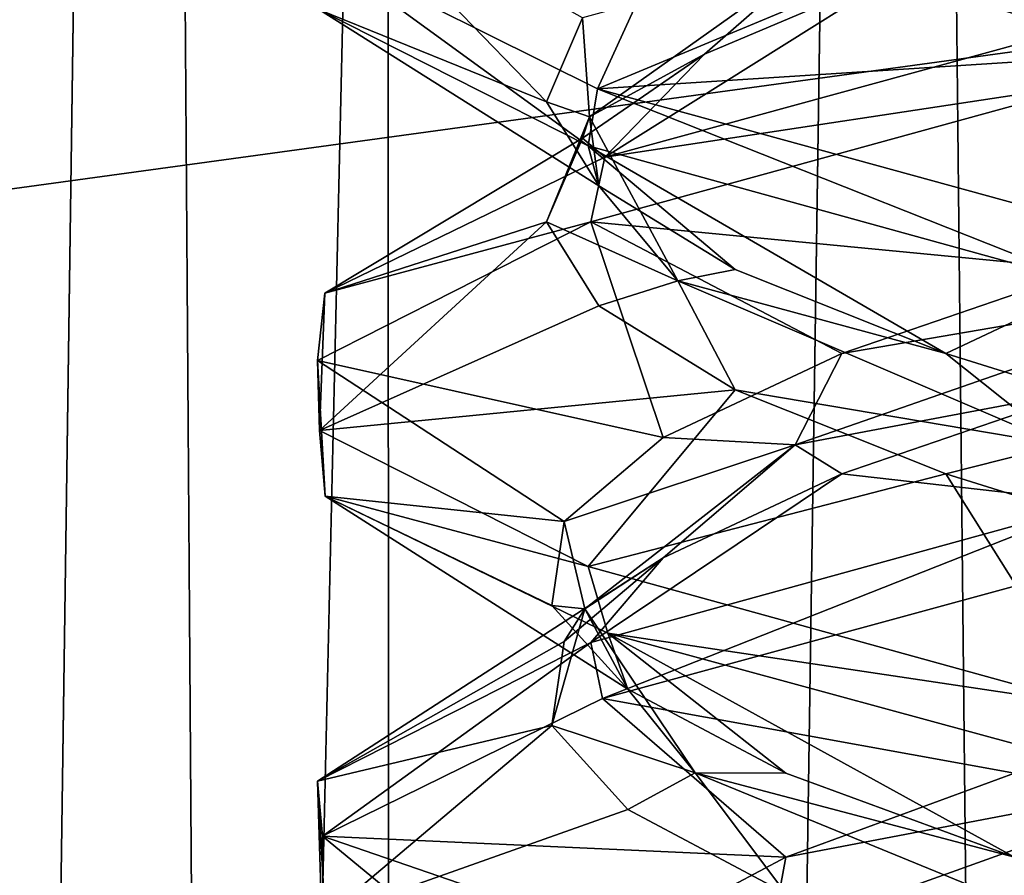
# Model space of a CAD drawing. Header units: millimetres. Extents: x -36.5 to 36.5, y -8.8 to 41.6.
# Tile 222 of 256: x -1.8 to -0.8, y 25.7 to 26.6. Entities that reach past the tile are written whole.
import ezdxf

# ---------------------------------------------------------------- set-up
doc = ezdxf.new("R2010")
doc.units = ezdxf.units.MM
doc.header["$LTSCALE"] = 65.185185
for name, color, linetype in [('166', 7, 'CONTINUOUS'), ('2048', 7, 'CONTINUOUS'), ('2060', 7, 'CONTINUOUS'), ('208', 7, 'CONTINUOUS'), ('209', 7, 'CONTINUOUS'), ('212', 7, 'CONTINUOUS'), ('213', 7, 'CONTINUOUS'), ('214', 7, 'CONTINUOUS'), ('215', 7, 'CONTINUOUS'), ('216', 7, 'CONTINUOUS'), ('229', 7, 'CONTINUOUS'), ('230', 7, 'CONTINUOUS'), ('231', 7, 'CONTINUOUS'), ('47', 7, 'CONTINUOUS'), ('48', 7, 'CONTINUOUS'), ('5', 7, 'CONTINUOUS'), ('51', 7, 'CONTINUOUS'), ('52', 7, 'CONTINUOUS'), ('53', 7, 'CONTINUOUS'), ('54', 7, 'CONTINUOUS'), ('548', 7, 'CONTINUOUS'), ('55', 7, 'CONTINUOUS'), ('553', 7, 'CONTINUOUS'), ('68', 7, 'CONTINUOUS'), ('69', 7, 'CONTINUOUS'), ('70', 7, 'CONTINUOUS')]:
    doc.layers.add(name, color=color, linetype=linetype)

msp = doc.modelspace()

# ---------------------------------------------------------------- linework, layer by layer
at = {"layer": '166', "color": 7, "linetype": 'Continuous'}
for points in [[(-1.1855, 26.4276, -11.919), (-1.4652, 26.5688, -11.3214), (-1.4646, 26.6307, -11.3239), (-1.1855, 26.4276, -11.919)], [(-1.1758, 26.4868, -11.9313), (-1.1855, 26.4276, -11.919), (-1.4646, 26.6307, -11.3239), (-1.1758, 26.4868, -11.9313)], [(-1.1682, 26.4158, -10.0591), (-0.6557, 26.4935, -9.6509), (-0.6525, 26.5568, -9.6493), (-1.1682, 26.4158, -10.0591)], [(-1.1828, 26.3484, -10.0775), (-0.6557, 26.4935, -9.6509), (-1.1682, 26.4158, -10.0591), (-1.1828, 26.3484, -10.0775)], [(-0.6622, 26.283, -12.3459), (-1.1855, 26.4276, -11.919), (-1.1758, 26.4868, -11.9313), (-0.6622, 26.283, -12.3459)], [(-0.6567, 26.3442, -12.3486), (-0.6622, 26.283, -12.3459), (-1.1758, 26.4868, -11.9313), (-0.6567, 26.3442, -12.3486)], [(-1.4596, 26.2741, -10.6542), (-1.1828, 26.3484, -10.0775), (-1.1682, 26.4158, -10.0591), (-1.4596, 26.2741, -10.6542)], [(-1.4671, 26.2043, -10.6875), (-1.1828, 26.3484, -10.0775), (-1.4596, 26.2741, -10.6542), (-1.4671, 26.2043, -10.6875)], [(-1.4652, 26.1313, -11.3214), (-1.4671, 26.2043, -10.6875), (-1.4596, 26.2741, -10.6542), (-1.4652, 26.1313, -11.3214)], [(-1.4593, 26.0632, -11.3469), (-1.4671, 26.2043, -10.6875), (-1.4652, 26.1313, -11.3214), (-1.4593, 26.0632, -11.3469)], [(-1.1855, 25.9901, -11.919), (-1.4593, 26.0632, -11.3469), (-1.4652, 26.1313, -11.3214), (-1.1855, 25.9901, -11.919)], [(-1.1651, 25.9206, -11.9448), (-1.4593, 26.0632, -11.3469), (-1.1855, 25.9901, -11.919), (-1.1651, 25.9206, -11.9448)], [(-1.1828, 25.9109, -10.0775), (-1.1707, 25.8525, -10.0622), (-0.6557, 26.056, -9.6509), (-1.1828, 25.9109, -10.0775)], [(-1.1707, 25.8525, -10.0622), (-0.6401, 25.9972, -9.6434), (-0.6557, 26.056, -9.6509), (-1.1707, 25.8525, -10.0622)], [(-0.6622, 25.8455, -12.3459), (-1.1651, 25.9206, -11.9448), (-1.1855, 25.9901, -11.919), (-0.6622, 25.8455, -12.3459)], [(-0.6427, 25.7785, -12.3553), (-1.1651, 25.9206, -11.9448), (-0.6622, 25.8455, -12.3459), (-0.6427, 25.7785, -12.3553)], [(-1.4671, 25.7668, -10.6875), (-1.4619, 25.7094, -10.6642), (-1.1828, 25.9109, -10.0775), (-1.4671, 25.7668, -10.6875)], [(-1.4619, 25.7094, -10.6642), (-1.1707, 25.8525, -10.0622), (-1.1828, 25.9109, -10.0775), (-1.4619, 25.7094, -10.6642)], [(-1.461, 25.5648, -11.3397), (-1.4619, 25.7094, -10.6642), (-1.4671, 25.7668, -10.6875), (-1.461, 25.5648, -11.3397)], [(-1.4593, 25.6257, -11.3469), (-1.461, 25.5648, -11.3397), (-1.4671, 25.7668, -10.6875), (-1.4593, 25.6257, -11.3469)]]:
    msp.add_3dface(points, dxfattribs=at)
at = {"layer": '2048', "color": 7, "linetype": 'Continuous'}
for points in [[(-0.2, 26.6, -5.9651), (-14.8, 26.6, -5.9651), (-0.2, 24.6, -5.9651), (-0.2, 26.6, -5.9651)], [(-0.2, 24.6, -5.9651), (-14.8, 26.6, -5.9651), (-14.8, 24.6, -5.9651), (-0.2, 24.6, -5.9651)]]:
    msp.add_3dface(points, dxfattribs=at)
at = {"layer": '2060', "color": 7, "linetype": 'Continuous'}
for points in [[(-14.8, 26.6, 5.9651), (-0.2, 26.6, 5.9651), (-14.8, 24.6, 5.9651), (-14.8, 26.6, 5.9651)], [(-14.8, 24.6, 5.9651), (-0.2, 26.6, 5.9651), (-0.2, 24.6, 5.9651), (-14.8, 24.6, 5.9651)]]:
    msp.add_3dface(points, dxfattribs=at)
at = {"layer": '208', "color": 7, "linetype": 'Continuous'}
for points in [[(-1.1758, 26.4868, -11.9313), (-1.4646, 26.6307, -11.3239), (-1.0797, 26.6975, -11.5879), (-1.1758, 26.4868, -11.9313)], [(-0.8801, 26.6102, -11.8584), (-1.1758, 26.4868, -11.9313), (-1.0797, 26.6975, -11.5879), (-0.8801, 26.6102, -11.8584)], [(-0.6147, 26.5229, -12.0647), (-1.1758, 26.4868, -11.9313), (-0.8801, 26.6102, -11.8584), (-0.6147, 26.5229, -12.0647)], [(-0.6567, 26.3442, -12.3486), (-1.1758, 26.4868, -11.9313), (-0.6147, 26.5229, -12.0647), (-0.6567, 26.3442, -12.3486)]]:
    msp.add_3dface(points, dxfattribs=at)
at = {"layer": '209', "color": 7, "linetype": 'Continuous'}
msp.add_3dface([(-0.6147, 26.5229, -12.0647), (-0.8801, 26.6102, -11.8584), (-0.7293, 26.6281, -11.9445), (-0.6147, 26.5229, -12.0647)], dxfattribs=at)
at = {"layer": '212', "color": 7, "linetype": 'Continuous'}
for points in [[(-0.9952, 25.6048, -10.3416), (-0.7423, 25.6499, -10.02), (-0.5196, 25.7753, -9.9258), (-0.9952, 25.6048, -10.3416)], [(-0.9952, 25.6048, -10.3416), (-0.5196, 25.7753, -9.9258), (-0.98, 25.6876, -10.2577), (-0.9952, 25.6048, -10.3416)], [(-0.98, 25.6876, -10.2577), (-0.5196, 25.7753, -9.9258), (-0.7423, 25.7749, -10.02), (-0.98, 25.6876, -10.2577)], [(-1.1444, 25.6003, -10.5509), (-0.9952, 25.6048, -10.3416), (-0.98, 25.6876, -10.2577), (-1.1444, 25.6003, -10.5509)]]:
    msp.add_3dface(points, dxfattribs=at)
at = {"layer": '213', "color": 7, "linetype": 'Continuous'}
for points in [[(-0.6401, 25.9972, -9.6434), (-1.1707, 25.8525, -10.0622), (-0.7423, 25.7749, -10.02), (-0.6401, 25.9972, -9.6434)], [(-1.1707, 25.8525, -10.0622), (-1.4619, 25.7094, -10.6642), (-0.98, 25.6876, -10.2577), (-1.1707, 25.8525, -10.0622)], [(-1.1707, 25.8525, -10.0622), (-0.98, 25.6876, -10.2577), (-0.7423, 25.7749, -10.02), (-1.1707, 25.8525, -10.0622)], [(-1.4619, 25.7094, -10.6642), (-1.461, 25.5648, -11.3397), (-1.2233, 25.513, -10.8776), (-1.4619, 25.7094, -10.6642)], [(-1.4619, 25.7094, -10.6642), (-1.2233, 25.513, -10.8776), (-1.1444, 25.6003, -10.5509), (-1.4619, 25.7094, -10.6642)], [(-1.4619, 25.7094, -10.6642), (-1.1444, 25.6003, -10.5509), (-0.98, 25.6876, -10.2577), (-1.4619, 25.7094, -10.6642)]]:
    msp.add_3dface(points, dxfattribs=at)
at = {"layer": '214', "color": 7, "linetype": 'Continuous'}
for points in [[(-0.9218, 26.0864, -10.1865), (-0.6557, 26.056, -9.6509), (-0.667, 26.1737, -9.9673), (-0.9218, 26.0864, -10.1865)], [(-1.1828, 25.9109, -10.0775), (-0.6557, 26.056, -9.6509), (-0.9218, 26.0864, -10.1865), (-1.1828, 25.9109, -10.0775)], [(-1.1076, 25.9991, -10.4666), (-1.1828, 25.9109, -10.0775), (-0.9218, 26.0864, -10.1865), (-1.1076, 25.9991, -10.4666)], [(-1.4671, 25.7668, -10.6875), (-1.1828, 25.9109, -10.0775), (-1.1076, 25.9991, -10.4666), (-1.4671, 25.7668, -10.6875)], [(-1.2107, 25.9118, -10.7865), (-1.4671, 25.7668, -10.6875), (-1.1076, 25.9991, -10.4666), (-1.2107, 25.9118, -10.7865)], [(-1.2233, 25.8245, -11.1224), (-1.4671, 25.7668, -10.6875), (-1.2107, 25.9118, -10.7865), (-1.2233, 25.8245, -11.1224)], [(-1.4593, 25.6257, -11.3469), (-1.4671, 25.7668, -10.6875), (-1.2233, 25.8245, -11.1224), (-1.4593, 25.6257, -11.3469)], [(-1.1444, 25.7372, -11.4491), (-1.4593, 25.6257, -11.3469), (-1.2233, 25.8245, -11.1224), (-1.1444, 25.7372, -11.4491)], [(-0.98, 25.6499, -11.7423), (-1.4593, 25.6257, -11.3469), (-1.1444, 25.7372, -11.4491), (-0.98, 25.6499, -11.7423)]]:
    msp.add_3dface(points, dxfattribs=at)
at = {"layer": '215', "color": 7, "linetype": 'Continuous'}
for points in [[(-0.9218, 26.2114, -10.1865), (-0.48, 26.287, -9.9075), (-0.667, 26.2987, -9.9673), (-0.9218, 26.2114, -10.1865)], [(-0.9705, 26.1164, -10.3057), (-0.667, 26.1737, -9.9673), (-0.48, 26.287, -9.9075), (-0.9705, 26.1164, -10.3057)], [(-0.9705, 26.1164, -10.3057), (-0.48, 26.287, -9.9075), (-0.9218, 26.2114, -10.1865), (-0.9705, 26.1164, -10.3057)], [(-1.1076, 26.1241, -10.4666), (-0.9705, 26.1164, -10.3057), (-0.9218, 26.2114, -10.1865), (-1.1076, 26.1241, -10.4666)], [(-0.9218, 26.0864, -10.1865), (-0.667, 26.1737, -9.9673), (-0.9705, 26.1164, -10.3057), (-0.9218, 26.0864, -10.1865)], [(-1.2107, 26.0368, -10.7865), (-0.9705, 26.1164, -10.3057), (-1.1076, 26.1241, -10.4666), (-1.2107, 26.0368, -10.7865)], [(-1.189, 25.9459, -10.8984), (-0.9705, 26.1164, -10.3057), (-1.2107, 26.0368, -10.7865), (-1.189, 25.9459, -10.8984)], [(-1.189, 25.9459, -10.8984), (-1.1076, 25.9991, -10.4666), (-0.9705, 26.1164, -10.3057), (-1.189, 25.9459, -10.8984)], [(-1.1076, 25.9991, -10.4666), (-0.9218, 26.0864, -10.1865), (-0.9705, 26.1164, -10.3057), (-1.1076, 25.9991, -10.4666)], [(-1.2233, 25.9495, -11.1224), (-1.189, 25.9459, -10.8984), (-1.2107, 26.0368, -10.7865), (-1.2233, 25.9495, -11.1224)], [(-1.2107, 25.9118, -10.7865), (-1.1076, 25.9991, -10.4666), (-1.189, 25.9459, -10.8984), (-1.2107, 25.9118, -10.7865)], [(-1.1444, 25.8622, -11.4491), (-1.189, 25.9459, -10.8984), (-1.2233, 25.9495, -11.1224), (-1.1444, 25.8622, -11.4491)], [(-1.2233, 25.8245, -11.1224), (-1.2107, 25.9118, -10.7865), (-1.189, 25.9459, -10.8984), (-1.2233, 25.8245, -11.1224)], [(-1.0742, 25.7753, -11.5196), (-1.2233, 25.8245, -11.1224), (-1.189, 25.9459, -10.8984), (-1.0742, 25.7753, -11.5196)], [(-1.0742, 25.7753, -11.5196), (-1.189, 25.9459, -10.8984), (-1.1444, 25.8622, -11.4491), (-1.0742, 25.7753, -11.5196)], [(-0.98, 25.7749, -11.7423), (-1.0742, 25.7753, -11.5196), (-1.1444, 25.8622, -11.4491), (-0.98, 25.7749, -11.7423)], [(-1.1444, 25.7372, -11.4491), (-1.2233, 25.8245, -11.1224), (-1.0742, 25.7753, -11.5196), (-1.1444, 25.7372, -11.4491)], [(-0.98, 25.6499, -11.7423), (-1.1444, 25.7372, -11.4491), (-1.0742, 25.7753, -11.5196), (-0.98, 25.6499, -11.7423)], [(-0.6584, 25.6048, -11.9952), (-0.98, 25.6499, -11.7423), (-1.0742, 25.7753, -11.5196), (-0.6584, 25.6048, -11.9952)], [(-0.6584, 25.6048, -11.9952), (-1.0742, 25.7753, -11.5196), (-0.7423, 25.6876, -11.98), (-0.6584, 25.6048, -11.9952)], [(-0.7423, 25.6876, -11.98), (-1.0742, 25.7753, -11.5196), (-0.98, 25.7749, -11.7423), (-0.7423, 25.6876, -11.98)]]:
    msp.add_3dface(points, dxfattribs=at)
at = {"layer": '216', "color": 7, "linetype": 'Continuous'}
for points in [[(-0.6557, 26.4935, -9.6509), (-1.1828, 26.3484, -10.0775), (-0.667, 26.2987, -9.9673), (-0.6557, 26.4935, -9.6509)], [(-1.1828, 26.3484, -10.0775), (-1.4671, 26.2043, -10.6875), (-1.1076, 26.1241, -10.4666), (-1.1828, 26.3484, -10.0775)], [(-1.1828, 26.3484, -10.0775), (-1.1076, 26.1241, -10.4666), (-0.9218, 26.2114, -10.1865), (-1.1828, 26.3484, -10.0775)], [(-1.1828, 26.3484, -10.0775), (-0.9218, 26.2114, -10.1865), (-0.667, 26.2987, -9.9673), (-1.1828, 26.3484, -10.0775)], [(-1.4671, 26.2043, -10.6875), (-1.4593, 26.0632, -11.3469), (-1.2107, 26.0368, -10.7865), (-1.4671, 26.2043, -10.6875)], [(-1.4671, 26.2043, -10.6875), (-1.2107, 26.0368, -10.7865), (-1.1076, 26.1241, -10.4666), (-1.4671, 26.2043, -10.6875)], [(-1.4593, 26.0632, -11.3469), (-1.1651, 25.9206, -11.9448), (-1.1444, 25.8622, -11.4491), (-1.4593, 26.0632, -11.3469)], [(-1.4593, 26.0632, -11.3469), (-1.1444, 25.8622, -11.4491), (-1.2233, 25.9495, -11.1224), (-1.4593, 26.0632, -11.3469)], [(-1.4593, 26.0632, -11.3469), (-1.2233, 25.9495, -11.1224), (-1.2107, 26.0368, -10.7865), (-1.4593, 26.0632, -11.3469)], [(-1.1651, 25.9206, -11.9448), (-0.6427, 25.7785, -12.3553), (-0.7423, 25.6876, -11.98), (-1.1651, 25.9206, -11.9448)], [(-1.1651, 25.9206, -11.9448), (-0.7423, 25.6876, -11.98), (-0.98, 25.7749, -11.7423), (-1.1651, 25.9206, -11.9448)], [(-1.1651, 25.9206, -11.9448), (-0.98, 25.7749, -11.7423), (-1.1444, 25.8622, -11.4491), (-1.1651, 25.9206, -11.9448)]]:
    msp.add_3dface(points, dxfattribs=at)
at = {"layer": '229', "color": 7, "linetype": 'Continuous'}
for points in [[(-0.8584, 26.6102, -10.1199), (-0.6525, 26.5568, -9.6493), (-0.5879, 26.6975, -9.9203), (-0.8584, 26.6102, -10.1199)], [(-1.1682, 26.4158, -10.0591), (-0.6525, 26.5568, -9.6493), (-0.8584, 26.6102, -10.1199), (-1.1682, 26.4158, -10.0591)], [(-1.0647, 26.5229, -10.3853), (-1.1682, 26.4158, -10.0591), (-0.8584, 26.6102, -10.1199), (-1.0647, 26.5229, -10.3853)], [(-1.1914, 26.4356, -10.6966), (-1.1682, 26.4158, -10.0591), (-1.0647, 26.5229, -10.3853), (-1.1914, 26.4356, -10.6966)], [(-1.4596, 26.2741, -10.6542), (-1.1682, 26.4158, -10.0591), (-1.1914, 26.4356, -10.6966), (-1.4596, 26.2741, -10.6542)], [(-1.229, 26.3483, -11.0306), (-1.4596, 26.2741, -10.6542), (-1.1914, 26.4356, -10.6966), (-1.229, 26.3483, -11.0306)], [(-1.4652, 26.1313, -11.3214), (-1.4596, 26.2741, -10.6542), (-1.229, 26.3483, -11.0306), (-1.4652, 26.1313, -11.3214)], [(-1.1747, 26.261, -11.3624), (-1.4652, 26.1313, -11.3214), (-1.229, 26.3483, -11.0306), (-1.1747, 26.261, -11.3624)], [(-1.0327, 26.1737, -11.667), (-1.4652, 26.1313, -11.3214), (-1.1747, 26.261, -11.3624), (-1.0327, 26.1737, -11.667)], [(-1.1855, 25.9901, -11.919), (-1.4652, 26.1313, -11.3214), (-1.0327, 26.1737, -11.667), (-1.1855, 25.9901, -11.919)], [(-0.8135, 26.0864, -11.9218), (-1.1855, 25.9901, -11.919), (-1.0327, 26.1737, -11.667), (-0.8135, 26.0864, -11.9218)], [(-0.6622, 25.8455, -12.3459), (-1.1855, 25.9901, -11.919), (-0.8135, 26.0864, -11.9218), (-0.6622, 25.8455, -12.3459)], [(-0.5334, 25.9991, -12.1076), (-0.6622, 25.8455, -12.3459), (-0.8135, 26.0864, -11.9218), (-0.5334, 25.9991, -12.1076)]]:
    msp.add_3dface(points, dxfattribs=at)
at = {"layer": '230', "color": 7, "linetype": 'Continuous'}
for points in [[(-1.1844, 26.4575, -10.8551), (-0.9445, 26.6281, -10.2707), (-1.1914, 26.5606, -10.6966), (-1.1844, 26.4575, -10.8551)], [(-1.1844, 26.4575, -10.8551), (-1.0647, 26.5229, -10.3853), (-0.9445, 26.6281, -10.2707), (-1.1844, 26.4575, -10.8551)], [(-1.0647, 26.5229, -10.3853), (-0.8584, 26.6102, -10.1199), (-0.9445, 26.6281, -10.2707), (-1.0647, 26.5229, -10.3853)], [(-1.229, 26.4733, -11.0306), (-1.1844, 26.4575, -10.8551), (-1.1914, 26.5606, -10.6966), (-1.229, 26.4733, -11.0306)], [(-1.1914, 26.4356, -10.6966), (-1.0647, 26.5229, -10.3853), (-1.1844, 26.4575, -10.8551), (-1.1914, 26.4356, -10.6966)], [(-1.1747, 26.386, -11.3624), (-1.1844, 26.4575, -10.8551), (-1.229, 26.4733, -11.0306), (-1.1747, 26.386, -11.3624)], [(-1.229, 26.3483, -11.0306), (-1.1914, 26.4356, -10.6966), (-1.1844, 26.4575, -10.8551), (-1.229, 26.3483, -11.0306)], [(-1.0925, 26.287, -11.48), (-1.229, 26.3483, -11.0306), (-1.1844, 26.4575, -10.8551), (-1.0925, 26.287, -11.48)], [(-1.0925, 26.287, -11.48), (-1.1844, 26.4575, -10.8551), (-1.1747, 26.386, -11.3624), (-1.0925, 26.287, -11.48)], [(-1.0327, 26.2987, -11.667), (-1.0925, 26.287, -11.48), (-1.1747, 26.386, -11.3624), (-1.0327, 26.2987, -11.667)], [(-1.1747, 26.261, -11.3624), (-1.229, 26.3483, -11.0306), (-1.0925, 26.287, -11.48), (-1.1747, 26.261, -11.3624)], [(-0.8135, 26.2114, -11.9218), (-1.0925, 26.287, -11.48), (-1.0327, 26.2987, -11.667), (-0.8135, 26.2114, -11.9218)], [(-1.0327, 26.1737, -11.667), (-1.1747, 26.261, -11.3624), (-1.0925, 26.287, -11.48), (-1.0327, 26.1737, -11.667)], [(-0.6943, 26.1164, -11.9705), (-1.0327, 26.1737, -11.667), (-1.0925, 26.287, -11.48), (-0.6943, 26.1164, -11.9705)], [(-0.6943, 26.1164, -11.9705), (-1.0925, 26.287, -11.48), (-0.8135, 26.2114, -11.9218), (-0.6943, 26.1164, -11.9705)], [(-0.5334, 26.1241, -12.1076), (-0.6943, 26.1164, -11.9705), (-0.8135, 26.2114, -11.9218), (-0.5334, 26.1241, -12.1076)], [(-0.8135, 26.0864, -11.9218), (-1.0327, 26.1737, -11.667), (-0.6943, 26.1164, -11.9705), (-0.8135, 26.0864, -11.9218)], [(-0.5334, 25.9991, -12.1076), (-0.8135, 26.0864, -11.9218), (-0.6943, 26.1164, -11.9705), (-0.5334, 25.9991, -12.1076)]]:
    msp.add_3dface(points, dxfattribs=at)
at = {"layer": '231', "color": 7, "linetype": 'Continuous'}
for points in [[(-1.4596, 26.7116, -10.6542), (-1.4652, 26.5688, -11.3214), (-1.229, 26.4733, -11.0306), (-1.4596, 26.7116, -10.6542)], [(-1.4596, 26.7116, -10.6542), (-1.229, 26.4733, -11.0306), (-1.1914, 26.5606, -10.6966), (-1.4596, 26.7116, -10.6542)], [(-1.4652, 26.5688, -11.3214), (-1.1855, 26.4276, -11.919), (-1.1747, 26.386, -11.3624), (-1.4652, 26.5688, -11.3214)], [(-1.4652, 26.5688, -11.3214), (-1.1747, 26.386, -11.3624), (-1.229, 26.4733, -11.0306), (-1.4652, 26.5688, -11.3214)], [(-1.1855, 26.4276, -11.919), (-0.6622, 26.283, -12.3459), (-0.8135, 26.2114, -11.9218), (-1.1855, 26.4276, -11.919)], [(-1.1855, 26.4276, -11.919), (-0.8135, 26.2114, -11.9218), (-1.0327, 26.2987, -11.667), (-1.1855, 26.4276, -11.919)], [(-1.1855, 26.4276, -11.919), (-1.0327, 26.2987, -11.667), (-1.1747, 26.386, -11.3624), (-1.1855, 26.4276, -11.919)], [(-0.6622, 26.283, -12.3459), (-0.5334, 26.1241, -12.1076), (-0.8135, 26.2114, -11.9218), (-0.6622, 26.283, -12.3459)]]:
    msp.add_3dface(points, dxfattribs=at)
at = {"layer": '47', "color": 7, "linetype": 'Continuous'}
for points in [[(-1.1758, 26.4868, 10.0687), (-1.4646, 26.6307, 10.6761), (-1.0797, 26.6975, 10.4121), (-1.1758, 26.4868, 10.0687)], [(-0.8801, 26.6102, 10.1416), (-1.1758, 26.4868, 10.0687), (-1.0797, 26.6975, 10.4121), (-0.8801, 26.6102, 10.1416)], [(-0.6147, 26.5229, 9.9353), (-1.1758, 26.4868, 10.0687), (-0.8801, 26.6102, 10.1416), (-0.6147, 26.5229, 9.9353)], [(-0.6567, 26.3442, 9.6514), (-1.1758, 26.4868, 10.0687), (-0.6147, 26.5229, 9.9353), (-0.6567, 26.3442, 9.6514)]]:
    msp.add_3dface(points, dxfattribs=at)
at = {"layer": '48', "color": 7, "linetype": 'Continuous'}
msp.add_3dface([(-0.6147, 26.5229, 9.9353), (-0.8801, 26.6102, 10.1416), (-0.7293, 26.6281, 10.0555), (-0.6147, 26.5229, 9.9353)], dxfattribs=at)
at = {"layer": '5', "color": 7, "linetype": 'Continuous'}
for points in [[(-1.1855, 26.4276, 10.081), (-1.4652, 26.5688, 10.6786), (-1.4646, 26.6307, 10.6761), (-1.1855, 26.4276, 10.081)], [(-1.1758, 26.4868, 10.0687), (-1.1855, 26.4276, 10.081), (-1.4646, 26.6307, 10.6761), (-1.1758, 26.4868, 10.0687)], [(-1.1682, 26.4158, 11.9409), (-0.6557, 26.4935, 12.3491), (-0.6525, 26.5568, 12.3507), (-1.1682, 26.4158, 11.9409)], [(-1.1828, 26.3484, 11.9225), (-0.6557, 26.4935, 12.3491), (-1.1682, 26.4158, 11.9409), (-1.1828, 26.3484, 11.9225)], [(-0.6622, 26.283, 9.6541), (-1.1855, 26.4276, 10.081), (-1.1758, 26.4868, 10.0687), (-0.6622, 26.283, 9.6541)], [(-0.6567, 26.3442, 9.6514), (-0.6622, 26.283, 9.6541), (-1.1758, 26.4868, 10.0687), (-0.6567, 26.3442, 9.6514)], [(-1.4596, 26.2741, 11.3458), (-1.1828, 26.3484, 11.9225), (-1.1682, 26.4158, 11.9409), (-1.4596, 26.2741, 11.3458)], [(-1.4671, 26.2043, 11.3125), (-1.1828, 26.3484, 11.9225), (-1.4596, 26.2741, 11.3458), (-1.4671, 26.2043, 11.3125)], [(-1.4652, 26.1313, 10.6786), (-1.4671, 26.2043, 11.3125), (-1.4596, 26.2741, 11.3458), (-1.4652, 26.1313, 10.6786)], [(-1.4593, 26.0632, 10.6531), (-1.4671, 26.2043, 11.3125), (-1.4652, 26.1313, 10.6786), (-1.4593, 26.0632, 10.6531)], [(-1.1855, 25.9901, 10.081), (-1.4593, 26.0632, 10.6531), (-1.4652, 26.1313, 10.6786), (-1.1855, 25.9901, 10.081)], [(-1.1651, 25.9206, 10.0552), (-1.4593, 26.0632, 10.6531), (-1.1855, 25.9901, 10.081), (-1.1651, 25.9206, 10.0552)], [(-1.1828, 25.9109, 11.9225), (-1.1707, 25.8525, 11.9378), (-0.6557, 26.056, 12.3491), (-1.1828, 25.9109, 11.9225)], [(-1.1707, 25.8525, 11.9378), (-0.6401, 25.9972, 12.3566), (-0.6557, 26.056, 12.3491), (-1.1707, 25.8525, 11.9378)], [(-0.6622, 25.8455, 9.6541), (-1.1651, 25.9206, 10.0552), (-1.1855, 25.9901, 10.081), (-0.6622, 25.8455, 9.6541)], [(-0.6427, 25.7785, 9.6447), (-1.1651, 25.9206, 10.0552), (-0.6622, 25.8455, 9.6541), (-0.6427, 25.7785, 9.6447)], [(-1.4671, 25.7668, 11.3125), (-1.4619, 25.7094, 11.3358), (-1.1828, 25.9109, 11.9225), (-1.4671, 25.7668, 11.3125)], [(-1.4619, 25.7094, 11.3358), (-1.1707, 25.8525, 11.9378), (-1.1828, 25.9109, 11.9225), (-1.4619, 25.7094, 11.3358)], [(-1.461, 25.5648, 10.6603), (-1.4619, 25.7094, 11.3358), (-1.4671, 25.7668, 11.3125), (-1.461, 25.5648, 10.6603)], [(-1.4593, 25.6257, 10.6531), (-1.461, 25.5648, 10.6603), (-1.4671, 25.7668, 11.3125), (-1.4593, 25.6257, 10.6531)]]:
    msp.add_3dface(points, dxfattribs=at)
at = {"layer": '51', "color": 7, "linetype": 'Continuous'}
for points in [[(-0.9952, 25.6048, 11.6584), (-0.7423, 25.6499, 11.98), (-0.5196, 25.7753, 12.0742), (-0.9952, 25.6048, 11.6584)], [(-0.9952, 25.6048, 11.6584), (-0.5196, 25.7753, 12.0742), (-0.98, 25.6876, 11.7423), (-0.9952, 25.6048, 11.6584)], [(-0.98, 25.6876, 11.7423), (-0.5196, 25.7753, 12.0742), (-0.7423, 25.7749, 11.98), (-0.98, 25.6876, 11.7423)], [(-1.1444, 25.6003, 11.4491), (-0.9952, 25.6048, 11.6584), (-0.98, 25.6876, 11.7423), (-1.1444, 25.6003, 11.4491)]]:
    msp.add_3dface(points, dxfattribs=at)
at = {"layer": '52', "color": 7, "linetype": 'Continuous'}
for points in [[(-0.6401, 25.9972, 12.3566), (-1.1707, 25.8525, 11.9378), (-0.7423, 25.7749, 11.98), (-0.6401, 25.9972, 12.3566)], [(-1.1707, 25.8525, 11.9378), (-1.4619, 25.7094, 11.3358), (-0.98, 25.6876, 11.7423), (-1.1707, 25.8525, 11.9378)], [(-1.1707, 25.8525, 11.9378), (-0.98, 25.6876, 11.7423), (-0.7423, 25.7749, 11.98), (-1.1707, 25.8525, 11.9378)], [(-1.4619, 25.7094, 11.3358), (-1.461, 25.5648, 10.6603), (-1.2233, 25.513, 11.1224), (-1.4619, 25.7094, 11.3358)], [(-1.4619, 25.7094, 11.3358), (-1.2233, 25.513, 11.1224), (-1.1444, 25.6003, 11.4491), (-1.4619, 25.7094, 11.3358)], [(-1.4619, 25.7094, 11.3358), (-1.1444, 25.6003, 11.4491), (-0.98, 25.6876, 11.7423), (-1.4619, 25.7094, 11.3358)]]:
    msp.add_3dface(points, dxfattribs=at)
at = {"layer": '53', "color": 7, "linetype": 'Continuous'}
for points in [[(-0.9218, 26.0864, 11.8135), (-0.6557, 26.056, 12.3491), (-0.667, 26.1737, 12.0327), (-0.9218, 26.0864, 11.8135)], [(-1.1828, 25.9109, 11.9225), (-0.6557, 26.056, 12.3491), (-0.9218, 26.0864, 11.8135), (-1.1828, 25.9109, 11.9225)], [(-1.1076, 25.9991, 11.5334), (-1.1828, 25.9109, 11.9225), (-0.9218, 26.0864, 11.8135), (-1.1076, 25.9991, 11.5334)], [(-1.4671, 25.7668, 11.3125), (-1.1828, 25.9109, 11.9225), (-1.1076, 25.9991, 11.5334), (-1.4671, 25.7668, 11.3125)], [(-1.2107, 25.9118, 11.2135), (-1.4671, 25.7668, 11.3125), (-1.1076, 25.9991, 11.5334), (-1.2107, 25.9118, 11.2135)], [(-1.2233, 25.8245, 10.8776), (-1.4671, 25.7668, 11.3125), (-1.2107, 25.9118, 11.2135), (-1.2233, 25.8245, 10.8776)], [(-1.4593, 25.6257, 10.6531), (-1.4671, 25.7668, 11.3125), (-1.2233, 25.8245, 10.8776), (-1.4593, 25.6257, 10.6531)], [(-1.1444, 25.7372, 10.5509), (-1.4593, 25.6257, 10.6531), (-1.2233, 25.8245, 10.8776), (-1.1444, 25.7372, 10.5509)], [(-0.98, 25.6499, 10.2577), (-1.4593, 25.6257, 10.6531), (-1.1444, 25.7372, 10.5509), (-0.98, 25.6499, 10.2577)]]:
    msp.add_3dface(points, dxfattribs=at)
at = {"layer": '54', "color": 7, "linetype": 'Continuous'}
for points in [[(-0.9218, 26.2114, 11.8135), (-0.48, 26.287, 12.0925), (-0.667, 26.2987, 12.0327), (-0.9218, 26.2114, 11.8135)], [(-0.9705, 26.1164, 11.6943), (-0.667, 26.1737, 12.0327), (-0.48, 26.287, 12.0925), (-0.9705, 26.1164, 11.6943)], [(-0.9705, 26.1164, 11.6943), (-0.48, 26.287, 12.0925), (-0.9218, 26.2114, 11.8135), (-0.9705, 26.1164, 11.6943)], [(-1.1076, 26.1241, 11.5334), (-0.9705, 26.1164, 11.6943), (-0.9218, 26.2114, 11.8135), (-1.1076, 26.1241, 11.5334)], [(-0.9218, 26.0864, 11.8135), (-0.667, 26.1737, 12.0327), (-0.9705, 26.1164, 11.6943), (-0.9218, 26.0864, 11.8135)], [(-1.2107, 26.0368, 11.2135), (-0.9705, 26.1164, 11.6943), (-1.1076, 26.1241, 11.5334), (-1.2107, 26.0368, 11.2135)], [(-1.189, 25.9459, 11.1016), (-0.9705, 26.1164, 11.6943), (-1.2107, 26.0368, 11.2135), (-1.189, 25.9459, 11.1016)], [(-1.189, 25.9459, 11.1016), (-1.1076, 25.9991, 11.5334), (-0.9705, 26.1164, 11.6943), (-1.189, 25.9459, 11.1016)], [(-1.1076, 25.9991, 11.5334), (-0.9218, 26.0864, 11.8135), (-0.9705, 26.1164, 11.6943), (-1.1076, 25.9991, 11.5334)], [(-1.2233, 25.9495, 10.8776), (-1.189, 25.9459, 11.1016), (-1.2107, 26.0368, 11.2135), (-1.2233, 25.9495, 10.8776)], [(-1.2107, 25.9118, 11.2135), (-1.1076, 25.9991, 11.5334), (-1.189, 25.9459, 11.1016), (-1.2107, 25.9118, 11.2135)], [(-1.1444, 25.8622, 10.5509), (-1.189, 25.9459, 11.1016), (-1.2233, 25.9495, 10.8776), (-1.1444, 25.8622, 10.5509)], [(-1.2233, 25.8245, 10.8776), (-1.2107, 25.9118, 11.2135), (-1.189, 25.9459, 11.1016), (-1.2233, 25.8245, 10.8776)], [(-1.0742, 25.7753, 10.4804), (-1.2233, 25.8245, 10.8776), (-1.189, 25.9459, 11.1016), (-1.0742, 25.7753, 10.4804)], [(-1.0742, 25.7753, 10.4804), (-1.189, 25.9459, 11.1016), (-1.1444, 25.8622, 10.5509), (-1.0742, 25.7753, 10.4804)], [(-0.98, 25.7749, 10.2577), (-1.0742, 25.7753, 10.4804), (-1.1444, 25.8622, 10.5509), (-0.98, 25.7749, 10.2577)], [(-1.1444, 25.7372, 10.5509), (-1.2233, 25.8245, 10.8776), (-1.0742, 25.7753, 10.4804), (-1.1444, 25.7372, 10.5509)], [(-0.98, 25.6499, 10.2577), (-1.1444, 25.7372, 10.5509), (-1.0742, 25.7753, 10.4804), (-0.98, 25.6499, 10.2577)], [(-0.6584, 25.6048, 10.0048), (-0.98, 25.6499, 10.2577), (-1.0742, 25.7753, 10.4804), (-0.6584, 25.6048, 10.0048)], [(-0.6584, 25.6048, 10.0048), (-1.0742, 25.7753, 10.4804), (-0.7423, 25.6876, 10.02), (-0.6584, 25.6048, 10.0048)], [(-0.7423, 25.6876, 10.02), (-1.0742, 25.7753, 10.4804), (-0.98, 25.7749, 10.2577), (-0.7423, 25.6876, 10.02)]]:
    msp.add_3dface(points, dxfattribs=at)
at = {"layer": '548', "color": 7, "linetype": 'Continuous'}
for points in [[(-2.1494, 28.5934, 9.1284), (-2.1294, -3.5, 9.1059), (-1.3944, 28.5992, 8.5144), (-2.1494, 28.5934, 9.1284)], [(-2.1294, -3.5, 9.1059), (-1.3826, -3.5, 8.508), (-1.3944, 28.5992, 8.5144), (-2.1294, -3.5, 9.1059)], [(-1.3944, 28.5992, 8.5144), (-1.3826, -3.5, 8.508), (-0.4864, 28.6, 8.1918), (-1.3944, 28.5992, 8.5144)], [(-1.3826, -3.5, 8.508), (-0.4782, -3.5, 8.1905), (-0.4864, 28.6, 8.1918), (-1.3826, -3.5, 8.508)]]:
    msp.add_3dface(points, dxfattribs=at)
at = {"layer": '55', "color": 7, "linetype": 'Continuous'}
for points in [[(-0.6557, 26.4935, 12.3491), (-1.1828, 26.3484, 11.9225), (-0.667, 26.2987, 12.0327), (-0.6557, 26.4935, 12.3491)], [(-1.1828, 26.3484, 11.9225), (-1.4671, 26.2043, 11.3125), (-1.1076, 26.1241, 11.5334), (-1.1828, 26.3484, 11.9225)], [(-1.1828, 26.3484, 11.9225), (-1.1076, 26.1241, 11.5334), (-0.9218, 26.2114, 11.8135), (-1.1828, 26.3484, 11.9225)], [(-1.1828, 26.3484, 11.9225), (-0.9218, 26.2114, 11.8135), (-0.667, 26.2987, 12.0327), (-1.1828, 26.3484, 11.9225)], [(-1.4671, 26.2043, 11.3125), (-1.4593, 26.0632, 10.6531), (-1.2107, 26.0368, 11.2135), (-1.4671, 26.2043, 11.3125)], [(-1.4671, 26.2043, 11.3125), (-1.2107, 26.0368, 11.2135), (-1.1076, 26.1241, 11.5334), (-1.4671, 26.2043, 11.3125)], [(-1.4593, 26.0632, 10.6531), (-1.1651, 25.9206, 10.0552), (-1.1444, 25.8622, 10.5509), (-1.4593, 26.0632, 10.6531)], [(-1.4593, 26.0632, 10.6531), (-1.1444, 25.8622, 10.5509), (-1.2233, 25.9495, 10.8776), (-1.4593, 26.0632, 10.6531)], [(-1.4593, 26.0632, 10.6531), (-1.2233, 25.9495, 10.8776), (-1.2107, 26.0368, 11.2135), (-1.4593, 26.0632, 10.6531)], [(-1.1651, 25.9206, 10.0552), (-0.6427, 25.7785, 9.6447), (-0.7423, 25.6876, 10.02), (-1.1651, 25.9206, 10.0552)], [(-1.1651, 25.9206, 10.0552), (-0.7423, 25.6876, 10.02), (-0.98, 25.7749, 10.2577), (-1.1651, 25.9206, 10.0552)], [(-1.1651, 25.9206, 10.0552), (-0.98, 25.7749, 10.2577), (-1.1444, 25.8622, 10.5509), (-1.1651, 25.9206, 10.0552)]]:
    msp.add_3dface(points, dxfattribs=at)
at = {"layer": '553', "color": 7, "linetype": 'Continuous'}
for points in [[(-1.6428, 32.1, -8.6712), (-2.147, -3.5, -9.1257), (-2.2694, 32.1, -9.2761), (-1.6428, 32.1, -8.6712)], [(-1.3965, -3.5, -8.5158), (-2.147, -3.5, -9.1257), (-1.6428, 32.1, -8.6712), (-1.3965, -3.5, -8.5158)], [(-0.8612, 32.1, -8.2834), (-1.3965, -3.5, -8.5158), (-1.6428, 32.1, -8.6712), (-0.8612, 32.1, -8.2834)], [(-0.4834, -3.5, -8.1914), (-1.3965, -3.5, -8.5158), (-0.8612, 32.1, -8.2834), (-0.4834, -3.5, -8.1914)], [(0, 32.1, -8.15), (-0.4834, -3.5, -8.1914), (-0.8612, 32.1, -8.2834), (0, 32.1, -8.15)]]:
    msp.add_3dface(points, dxfattribs=at)
at = {"layer": '68', "color": 7, "linetype": 'Continuous'}
for points in [[(-0.8584, 26.6102, 11.8801), (-0.6525, 26.5568, 12.3507), (-0.5879, 26.6975, 12.0797), (-0.8584, 26.6102, 11.8801)], [(-1.1682, 26.4158, 11.9409), (-0.6525, 26.5568, 12.3507), (-0.8584, 26.6102, 11.8801), (-1.1682, 26.4158, 11.9409)], [(-1.0647, 26.5229, 11.6147), (-1.1682, 26.4158, 11.9409), (-0.8584, 26.6102, 11.8801), (-1.0647, 26.5229, 11.6147)], [(-1.1914, 26.4356, 11.3034), (-1.1682, 26.4158, 11.9409), (-1.0647, 26.5229, 11.6147), (-1.1914, 26.4356, 11.3034)], [(-1.4596, 26.2741, 11.3458), (-1.1682, 26.4158, 11.9409), (-1.1914, 26.4356, 11.3034), (-1.4596, 26.2741, 11.3458)], [(-1.229, 26.3483, 10.9694), (-1.4596, 26.2741, 11.3458), (-1.1914, 26.4356, 11.3034), (-1.229, 26.3483, 10.9694)], [(-1.4652, 26.1313, 10.6786), (-1.4596, 26.2741, 11.3458), (-1.229, 26.3483, 10.9694), (-1.4652, 26.1313, 10.6786)], [(-1.1747, 26.261, 10.6376), (-1.4652, 26.1313, 10.6786), (-1.229, 26.3483, 10.9694), (-1.1747, 26.261, 10.6376)], [(-1.0327, 26.1737, 10.333), (-1.4652, 26.1313, 10.6786), (-1.1747, 26.261, 10.6376), (-1.0327, 26.1737, 10.333)], [(-1.1855, 25.9901, 10.081), (-1.4652, 26.1313, 10.6786), (-1.0327, 26.1737, 10.333), (-1.1855, 25.9901, 10.081)], [(-0.8135, 26.0864, 10.0782), (-1.1855, 25.9901, 10.081), (-1.0327, 26.1737, 10.333), (-0.8135, 26.0864, 10.0782)], [(-0.6622, 25.8455, 9.6541), (-1.1855, 25.9901, 10.081), (-0.8135, 26.0864, 10.0782), (-0.6622, 25.8455, 9.6541)], [(-0.5334, 25.9991, 9.8924), (-0.6622, 25.8455, 9.6541), (-0.8135, 26.0864, 10.0782), (-0.5334, 25.9991, 9.8924)]]:
    msp.add_3dface(points, dxfattribs=at)
at = {"layer": '69', "color": 7, "linetype": 'Continuous'}
for points in [[(-1.1844, 26.4575, 11.1449), (-0.9445, 26.6281, 11.7293), (-1.1914, 26.5606, 11.3034), (-1.1844, 26.4575, 11.1449)], [(-1.1844, 26.4575, 11.1449), (-1.0647, 26.5229, 11.6147), (-0.9445, 26.6281, 11.7293), (-1.1844, 26.4575, 11.1449)], [(-1.0647, 26.5229, 11.6147), (-0.8584, 26.6102, 11.8801), (-0.9445, 26.6281, 11.7293), (-1.0647, 26.5229, 11.6147)], [(-1.229, 26.4733, 10.9694), (-1.1844, 26.4575, 11.1449), (-1.1914, 26.5606, 11.3034), (-1.229, 26.4733, 10.9694)], [(-1.1914, 26.4356, 11.3034), (-1.0647, 26.5229, 11.6147), (-1.1844, 26.4575, 11.1449), (-1.1914, 26.4356, 11.3034)], [(-1.1747, 26.386, 10.6376), (-1.1844, 26.4575, 11.1449), (-1.229, 26.4733, 10.9694), (-1.1747, 26.386, 10.6376)], [(-1.229, 26.3483, 10.9694), (-1.1914, 26.4356, 11.3034), (-1.1844, 26.4575, 11.1449), (-1.229, 26.3483, 10.9694)], [(-1.0925, 26.287, 10.52), (-1.229, 26.3483, 10.9694), (-1.1844, 26.4575, 11.1449), (-1.0925, 26.287, 10.52)], [(-1.0925, 26.287, 10.52), (-1.1844, 26.4575, 11.1449), (-1.1747, 26.386, 10.6376), (-1.0925, 26.287, 10.52)], [(-1.0327, 26.2987, 10.333), (-1.0925, 26.287, 10.52), (-1.1747, 26.386, 10.6376), (-1.0327, 26.2987, 10.333)], [(-1.1747, 26.261, 10.6376), (-1.229, 26.3483, 10.9694), (-1.0925, 26.287, 10.52), (-1.1747, 26.261, 10.6376)], [(-0.8135, 26.2114, 10.0782), (-1.0925, 26.287, 10.52), (-1.0327, 26.2987, 10.333), (-0.8135, 26.2114, 10.0782)], [(-1.0327, 26.1737, 10.333), (-1.1747, 26.261, 10.6376), (-1.0925, 26.287, 10.52), (-1.0327, 26.1737, 10.333)], [(-0.6943, 26.1164, 10.0295), (-1.0327, 26.1737, 10.333), (-1.0925, 26.287, 10.52), (-0.6943, 26.1164, 10.0295)], [(-0.6943, 26.1164, 10.0295), (-1.0925, 26.287, 10.52), (-0.8135, 26.2114, 10.0782), (-0.6943, 26.1164, 10.0295)], [(-0.5334, 26.1241, 9.8924), (-0.6943, 26.1164, 10.0295), (-0.8135, 26.2114, 10.0782), (-0.5334, 26.1241, 9.8924)], [(-0.8135, 26.0864, 10.0782), (-1.0327, 26.1737, 10.333), (-0.6943, 26.1164, 10.0295), (-0.8135, 26.0864, 10.0782)], [(-0.5334, 25.9991, 9.8924), (-0.8135, 26.0864, 10.0782), (-0.6943, 26.1164, 10.0295), (-0.5334, 25.9991, 9.8924)]]:
    msp.add_3dface(points, dxfattribs=at)
at = {"layer": '70', "color": 7, "linetype": 'Continuous'}
for points in [[(-1.4596, 26.7116, 11.3458), (-1.4652, 26.5688, 10.6786), (-1.229, 26.4733, 10.9694), (-1.4596, 26.7116, 11.3458)], [(-1.4596, 26.7116, 11.3458), (-1.229, 26.4733, 10.9694), (-1.1914, 26.5606, 11.3034), (-1.4596, 26.7116, 11.3458)], [(-1.4652, 26.5688, 10.6786), (-1.1855, 26.4276, 10.081), (-1.1747, 26.386, 10.6376), (-1.4652, 26.5688, 10.6786)], [(-1.4652, 26.5688, 10.6786), (-1.1747, 26.386, 10.6376), (-1.229, 26.4733, 10.9694), (-1.4652, 26.5688, 10.6786)], [(-1.1855, 26.4276, 10.081), (-0.6622, 26.283, 9.6541), (-0.8135, 26.2114, 10.0782), (-1.1855, 26.4276, 10.081)], [(-1.1855, 26.4276, 10.081), (-0.8135, 26.2114, 10.0782), (-1.0327, 26.2987, 10.333), (-1.1855, 26.4276, 10.081)], [(-1.1855, 26.4276, 10.081), (-1.0327, 26.2987, 10.333), (-1.1747, 26.386, 10.6376), (-1.1855, 26.4276, 10.081)], [(-0.6622, 26.283, 9.6541), (-0.5334, 26.1241, 9.8924), (-0.8135, 26.2114, 10.0782), (-0.6622, 26.283, 9.6541)]]:
    msp.add_3dface(points, dxfattribs=at)

doc.saveas('drawing.dxf')
